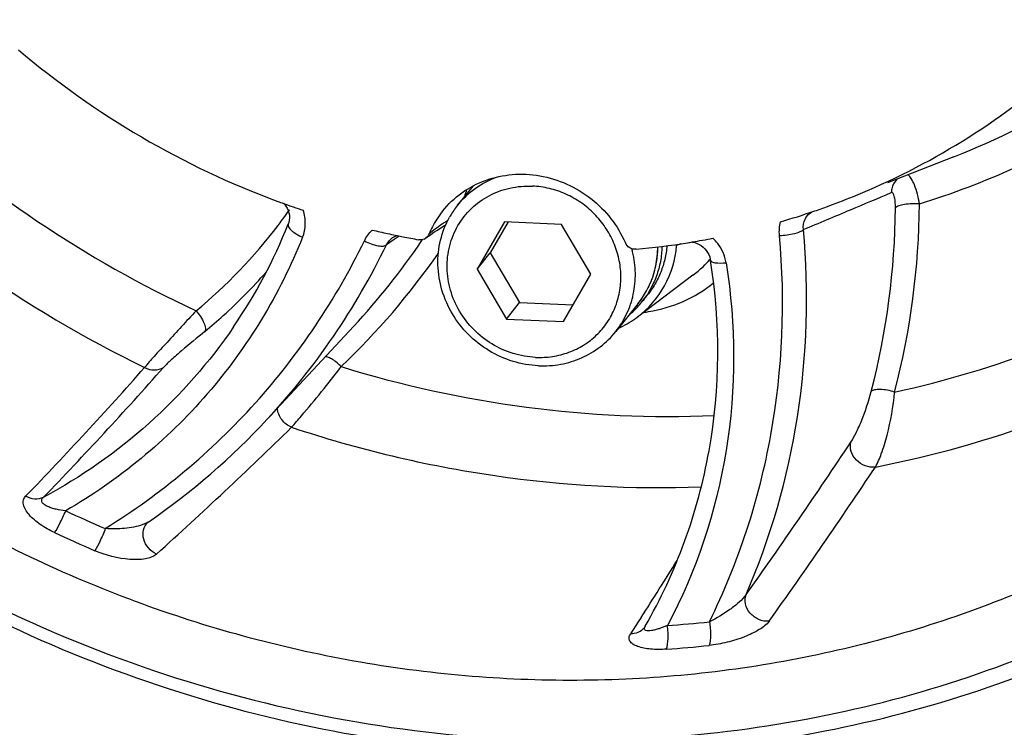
# Model space of a CAD drawing. Header units: millimetres. Extents: x 0 to 420, y 0 to 297.
# Tile 4 of 44: x 135 to 154, y 27 to 41. Entities that reach past the tile are written whole.
import ezdxf

# ---------------------------------------------------------------- set-up
doc = ezdxf.new("R2010")
doc.units = ezdxf.units.MM
doc.header["$LTSCALE"] = 23.1
doc.layers.add('COMPONENTS', color=7, linetype='CONTINUOUS')

msp = doc.modelspace()

# ---------------------------------------------------------------- linework, layer by layer
at = {"layer": 'COMPONENTS', "color": 7, "linetype": 'CONTINUOUS'}
for p, q in [((153.43801, 38.12975), (152.12623, 37.61189)), ((143.92837, 37.55052), (143.62593, 37.17187)), ((150.67137, 37.05429), (150.68587, 37.05927)), ((150.68587, 37.05927), (150.71884, 37.07065)), ((140.27704, 36.79751), (140.27702, 36.79747)), ((144.55469, 36.84414), (144.00957, 35.90772)), ((144.62379, 36.8411), (144.27092, 36.23492)), ((145.68147, 36.79465), (144.55469, 36.84414)), ((143.36879, 36.76964), (143.39117, 36.78268)), ((146.26314, 35.80876), (145.68147, 36.79465)), ((142.34132, 36.53187), (142.34169, 36.53211)), ((142.39429, 36.58051), (142.43147, 36.57276)), ((144.00957, 35.90772), (144.27092, 36.23492)), ((144.27092, 36.23492), (144.85259, 35.24903)), ((148.47862, 36.34539), (148.51264, 36.31269)), ((144.00957, 35.90772), (144.59124, 34.92183)), ((145.71803, 34.87235), (146.26314, 35.80876)), ((148.27797, 35.78798), (147.17962, 34.96267)), ((144.59124, 34.92183), (144.85259, 35.24903)), ((144.85259, 35.24903), (145.91027, 35.20259)), ((147.27043, 35.26131), (147.37671, 35.39437)), ((147.19475, 35.23065), (146.75133, 34.67549)), ((147.08902, 35.06595), (147.08776, 35.06478)), ((144.59124, 34.92183), (145.71803, 34.87235)), ((141.57364, 34.78472), (139.86138, 32.94324)), ((137.50393, 30.90834), (137.50423, 30.90861)), ((137.51911, 30.9205), (137.51897, 30.92041)), ((147.32955, 28.84665), (147.32927, 28.84622)), ((147.33149, 28.84972), (147.32956, 28.84664)), ((147.33395, 28.85387), (147.33149, 28.84972)), ((147.33386, 28.85375), (147.33396, 28.85392))]:
    msp.add_line(p, q, dxfattribs=at)
at = {"layer": 'COMPONENTS', "color": 9, "linetype": 'CONTINUOUS'}
for p, q in [((142.35423, 36.48223), (142.22088, 36.39162)), ((142.47364, 36.56426), (142.35423, 36.48223)), ((148.03726, 36.41081), (147.95666, 36.37436)), ((139.1974, 34.77178), (139.19684, 34.77095)), ((139.86099, 32.94282), (139.86138, 32.94324)), ((147.25609, 29.03055), (147.19861, 28.94112)), ((147.19861, 28.94112), (147.04493, 28.70319))]:
    msp.add_line(p, q, dxfattribs=at)
at = {"layer": 'COMPONENTS', "color": 7, "linetype": 'CONTINUOUS'}
for points in [[(140.1828, 37.21237), (140.20213, 37.19199), (140.23162, 37.15299), (140.25646, 37.11096), (140.27621, 37.06661), (140.29049, 37.02072), (140.29911, 36.97371), (140.30184, 36.92645), (140.29857, 36.87966), (140.28919, 36.83363), (140.27702, 36.79747)], [(143.00048, 36.52515), (143.03336, 36.54952), (143.09413, 36.59302), (143.15803, 36.6368), (143.2252, 36.68093)], [(143.2252, 36.68093), (143.29557, 36.7253), (143.36879, 36.76964)], [(142.34169, 36.53211), (142.359, 36.54275), (142.4004, 36.5628), (142.43149, 36.57289)], [(148.26401, 36.4468), (148.27253, 36.44574), (148.31681, 36.43505), (148.36023, 36.41938), (148.40201, 36.39902), (148.44153, 36.37431), (148.47862, 36.34539)], [(148.51264, 36.31269), (148.54306, 36.27671), (148.56973, 36.23756), (148.59211, 36.19583), (148.6098, 36.15214), (148.62259, 36.10667), (148.62715, 36.0827)], [(137.50393, 30.90834), (137.51648, 30.91864), (137.51892, 30.92038)]]:
    msp.add_lwpolyline(points, dxfattribs=at)
for centre, radius, start, end in [((145.95835, 53.21468), 17.01727, 229.652205, 249.762577), ((146.0356, 50.69272), 14.40347, 291.479516, 310.735729), ((145.64631, 36.8316), 1.95328, 160.622724, 164.7638), ((145.49286, 36.68313), 1.80386, 151.694986, 153.48532), ((145.85428, 52.96656), 16.74848, 249.803004, 250.201858), ((145.83296, 52.90676), 16.68499, 250.201185, 251.622827), ((145.86479, 51.07707), 14.82368, 289.114233, 291.549888), ((144.81985, 35.86584), 1.90796, 141.425427, 152.540692), ((145.00219, 36.07297), 1.76116, 141.393773, 149.79298), ((145.83902, 51.15163), 14.90257, 286.263499, 288.920893), ((130.46145, 40.72824), 10.57338, 325.707101, 338.175964), ((145.00573, 36.0709), 1.76526, 149.792751, 150.541598), ((145.77389, 52.69463), 16.46471, 256.533695, 257.614308), ((145.76626, 52.66012), 16.42937, 257.614487, 258.156435), ((144.82399, 35.86353), 1.9127, 152.536556, 157.340324), ((131.13622, 44.48772), 14.25089, 317.088331, 325.685945), ((145.7604, 52.63211), 16.40076, 258.289049, 258.699643), ((145.75302, 52.59474), 16.36266, 258.69937, 259.789798), ((131.13635, 44.48591), 14.24976, 325.691678, 325.879776), ((142.89047, 36.67172), 0.18327, 293.444185, 306.891613), ((145.72538, 51.6705), 15.43438, 275.309057, 279.122311), ((145.74172, 51.56096), 15.32364, 279.126941, 279.4745), ((145.75018, 51.51131), 15.27327, 279.473826, 281.035482), ((145.15819, 35.79015), 1.9834, 13.44175, 15.274627), ((148.32929, 36.34194), 0.37404, 171.193776, 175.028495), ((132.03041, 42.71358), 10.39704, 312.039337, 318.673184), ((145.86849, 36.38125), 1.79435, 312.859667, 321.381221), ((145.86304, 36.38709), 1.80234, 309.290602, 312.805703), ((132.01072, 42.73525), 10.42633, 309.407872, 312.039974), ((145.98184, 36.55891), 1.99567, 295.86167, 306.880255), ((145.96997, 36.58208), 2.02169, 294.431031, 295.877881), ((129.45308, 42.62836), 14.21739, 304.564701, 317.058937)]:
    msp.add_arc(centre, radius, start, end, dxfattribs=at)
at = {"layer": 'COMPONENTS', "color": 9, "linetype": 'CONTINUOUS'}
for centre, radius, start, end in [((147.68484, 52.72739), 15.69044, 291.510218, 301.710098), ((148.17967, 56.00304), 23.06634, 227.172218, 245.061142), ((147.85265, 52.93498), 16.48358, 287.312503, 301.474604), ((148.06653, 55.86274), 24.33958, 225.368922, 244.10473), ((20.6251, 348.26314), 337.54142, 292.7942726, 292.942479), ((137.48749, 37.3232), 15.27091, 345.426605, 359.530928), ((132.09361, 42.8328), 10.02213, 323.58631, 324.778766), ((132.08815, 42.83667), 10.02882, 324.778659, 325.01426), ((-12.73514, 427.59838), 423.60526, 292.6598915, 292.7967807), ((137.38026, 37.24187), 14.90304, 345.426603, 359.530929), ((132.10372, 42.82535), 10.00957, 322.786413, 323.586238), ((146.23066, 32.65028), 5.06627, 125.03036, 126.878581), ((146.48849, 32.28498), 5.51339, 124.211801, 125.045218), ((146.62951, 32.07792), 5.76392, 123.657358, 124.213789), ((132.05961, 42.86595), 10.06925, 309.421045, 322.754239), ((145.85367, 33.15198), 4.43872, 126.872315, 129.022577), ((129.53646, 42.53934), 14.09571, 317.097692, 334.142102), ((131.24017, 44.58043), 14.62726, 313.576834, 325.170836), ((146.92406, 37.5934), 2.25657, 313.521636, 318.55216), ((146.91016, 37.60829), 2.27694, 306.921824, 313.517288), ((148.02771, 52.97412), 19.94905, 282.269447, 300.002865), ((145.81543, 36.33131), 1.76469, 329.169884, 330.659909), ((145.81452, 36.33182), 1.76573, 330.659988, 332.632445), ((145.81346, 36.33236), 1.76692, 332.632639, 333.687392), ((145.80705, 36.33549), 1.77406, 333.688447, 336.097099), ((145.80253, 36.33753), 1.77902, 336.096163, 336.380857), ((145.82353, 36.32597), 1.75498, 321.382311, 324.179923), ((145.82184, 36.32716), 1.75705, 324.180726, 325.719877), ((145.8191, 36.32903), 1.76037, 325.719971, 327.470186), ((145.81687, 36.33045), 1.76301, 327.470202, 329.169894), ((146.94685, 37.88221), 2.84939, 277.264108, 279.217538), ((77.93701, 86.612), 79.44631, 315.9993767, 318.4978053), ((78.28919, 86.69885), 79.52043, 315.9411883, 318.4640413), ((73.97569, 100.86479), 95.07649, 312.0625859, 314.2703869), ((59.63455, 93.44593), 110.16652, 324.5059633, 326.4079235), ((60.69665, 92.64189), 109.51219, 324.4389047, 326.3754565), ((146.46424, 53.75128), 24.97237, 244.915304, 246.881249), ((146.43786, 53.73452), 25.42874, 244.918142, 246.884087), ((72.50002, 77.01151), 88.82929, 327.3062891, 328.1648975), ((147.48238, 28.76803), 0.17148, 150.009257, 152.994934), ((146.19739, 51.80716), 22.9909, 273.932317, 276.009705), ((146.14758, 51.75721), 23.41014, 273.931618, 276.009005)]:
    msp.add_arc(centre, radius, start, end, dxfattribs=at)
at = {"layer": 'COMPONENTS', "color": 7, "linetype": 'CONTINUOUS'}
for points, knots in [([(164.9837, 35.38125), (165.69051, 36.26613), (166.97589, 38.1468), (168.46654, 41.22605), (169.49383, 44.50794), (170.22174, 49.07711), (169.88043, 54.98634), (167.92033, 60.61561), (165.48731, 64.72622), (163.24994, 67.57136), (160.65225, 70.10632), (156.78706, 73.00047), (151.32841, 75.62074), (146.56514, 76.49419), (144.19386, 76.59832)], [0, 0, 0, 0, 0.06012231, 0.12040391, 0.18099061, 0.24200269, 0.36529675, 0.49078626, 0.55436691, 0.61826967, 0.68235987, 0.74648928, 0.87399368, 1, 1, 1, 1]), ([(166.11078, 37.76734), (167.01172, 39.27793), (168.47034, 42.53894), (169.48177, 47.82099), (169.28566, 53.26213), (167.89415, 58.59762), (165.37884, 63.5748), (161.86076, 67.95875), (157.51096, 71.54216), (154.17616, 73.29246), (152.44364, 73.98293)], [0, 0, 0, 0, 0.12043594, 0.24202125, 0.36521555, 0.49016163, 0.61667122, 0.74427054, 0.87229316, 1, 1, 1, 1]), ([(126.08294, 69.12171), (125.25414, 68.2982), (123.72176, 66.51799), (121.86606, 63.52126), (120.49155, 60.26131), (119.6281, 56.80947), (119.29389, 53.23895), (119.56155, 48.41019), (121.24527, 42.45284), (125.20032, 36.10858), (130.76388, 31.03851), (137.46673, 27.66504), (142.38499, 26.72854), (144.83219, 26.62108)], [0, 0, 0, 0, 0.06023941, 0.12052603, 0.18103206, 0.24190947, 0.30327636, 0.36520696, 0.49048617, 0.61770932, 0.74587844, 0.87370475, 1, 1, 1, 1]), ([(124.13652, 67.56239), (123.42973, 66.67751), (122.14439, 64.79682), (120.6538, 61.71756), (119.62657, 58.43566), (118.89873, 53.8665), (119.24012, 47.95729), (121.20027, 42.32807), (123.63333, 38.2175), (125.87073, 35.3724), (128.46844, 32.83747), (132.33366, 29.94337), (137.79225, 27.32323), (142.55543, 26.44981), (144.92662, 26.34569)], [0, 0, 0, 0, 0.0601225, 0.1204043, 0.18099117, 0.24200345, 0.36529804, 0.49078817, 0.55436919, 0.61827225, 0.68236257, 0.74649227, 0.87399745, 1, 1, 1, 1]), ([(167.87978, 46.28218), (167.66214, 44.87163), (166.95663, 42.09452), (165.11269, 38.22852), (162.54997, 34.80971), (159.35842, 31.95985), (155.65002, 29.77742), (151.55475, 28.33717), (147.2151, 27.68704), (142.78086, 27.84746), (138.40403, 28.81117), (134.23391, 30.54381), (130.41235, 32.98546), (127.06942, 36.05271), (124.31914, 39.64111), (122.25597, 43.62928), (120.95128, 47.8795), (120.61625, 50.81321), (120.58853, 52.27066)], [0, 0, 0, 0, 0.06104295, 0.12164474, 0.18205972, 0.24257387, 0.30345746, 0.36492614, 0.42711095, 0.49004246, 0.55364992, 0.61777377, 0.68218842, 0.74663173, 0.81083789, 0.87457161, 0.93765365, 1, 1, 1, 1]), ([(143.32821, 37.05552), (143.43753, 37.19244), (143.69708, 37.43807), (144.17363, 37.68712), (144.70649, 37.8022), (145.4433, 37.7682), (146.3191, 37.37657), (146.79421, 36.76769), (146.94263, 36.42987)], [0, 0, 0, 0, 0.12070604, 0.24248474, 0.36608248, 0.49176085, 0.74580278, 1, 1, 1, 1]), ([(143.62593, 37.17187), (143.72513, 37.29606), (143.95957, 37.51929), (144.24513, 37.67137), (144.3952, 37.72771)], [0, 0, 0, 0, 0.49788786, 1, 1, 1, 1]), ([(143.63285, 36.76926), (143.70506, 36.89331), (143.88562, 37.12297), (144.24194, 37.37949), (144.65874, 37.53159), (144.95596, 37.55638), (145.10419, 37.54987)], [0, 0, 0, 0, 0.24662111, 0.49432672, 0.74507478, 1, 1, 1, 1]), ([(145.16853, 34.16661), (145.28006, 34.16171), (145.5033, 34.17328), (145.82597, 34.2556), (146.12249, 34.39974), (146.38113, 34.60029), (146.59177, 34.8495), (146.74615, 35.13762), (146.83832, 35.45338), (146.86484, 35.78444), (146.82488, 36.11801), (146.72017, 36.44131), (146.55485, 36.74203), (146.33532, 37.00878), (146.06998, 37.23148), (145.76886, 37.40166), (145.44354, 37.51284), (145.21707, 37.54491), (145.10419, 37.54987)], [0, 0, 0, 0, 0.06262277, 0.1244563, 0.18560154, 0.24626045, 0.30671904, 0.36729517, 0.42828747, 0.48992604, 0.55233724, 0.61552746, 0.67938631, 0.7437065, 0.808215, 0.87261405, 0.93661657, 1, 1, 1, 1]), ([(144.83219, 26.62108), (146.92661, 26.52911), (151.12547, 26.864), (157.03732, 28.94372), (162.14109, 32.46543), (164.78184, 35.63447), (165.85778, 37.35331)], [0, 0, 0, 0, 0.25487266, 0.5056979, 0.753469, 1, 1, 1, 1]), ([(145.22519, 34.00138), (145.05505, 34.00885), (144.71333, 34.06831), (144.23818, 34.28085), (143.82642, 34.60304), (143.50563, 35.01365), (143.2971, 35.4857), (143.21539, 35.98825), (143.26654, 36.48726), (143.38854, 36.79711), (143.4687, 36.93904)], [0, 0, 0, 0, 0.12574328, 0.2529285, 0.38067706, 0.50795077, 0.63383322, 0.75775413, 0.87964936, 1, 1, 1, 1]), ([(145.16853, 34.16661), (145.01793, 34.17323), (144.71544, 34.22609), (144.29522, 34.41516), (143.93174, 34.70167), (143.64964, 35.06651), (143.46786, 35.48546), (143.39927, 35.93071), (143.44903, 36.37177), (143.56031, 36.64462), (143.63285, 36.76926)], [0, 0, 0, 0, 0.12577859, 0.25300355, 0.38078316, 0.50806716, 0.63393328, 0.75781653, 0.87966988, 1, 1, 1, 1]), ([(147.15349, 36.30233), (147.11081, 36.29836), (147.02049, 36.32045), (146.96006, 36.39018), (146.94263, 36.42987)], [0, 0, 0, 0, 0.4972266, 1, 1, 1, 1]), ([(146.75133, 34.6755), (146.83671, 34.78238), (146.98333, 35.01789), (147.11597, 35.41351), (147.15609, 35.83314), (147.12008, 36.1139), (147.08727, 36.25121)], [0, 0, 0, 0, 0.24653692, 0.49464434, 0.74557051, 1, 1, 1, 1]), ([(147.17953, 34.96259), (147.39818, 35.1269), (147.77183, 35.55517), (147.93276, 36.09954), (147.95666, 36.37435)], [0, 0, 0, 0, 0.49786836, 1, 1, 1, 1]), ([(147.19475, 35.23065), (147.3191, 35.38633), (147.51714, 35.74464), (147.5853, 36.1478), (147.58695, 36.34922)], [0, 0, 0, 0, 0.49728112, 1, 1, 1, 1]), ([(147.66682, 36.3587), (147.66413, 36.25889), (147.64319, 36.06015), (147.56494, 35.77205), (147.44188, 35.50196), (147.33167, 35.33798), (147.27045, 35.26133)], [0, 0, 0, 0, 0.25252074, 0.50295681, 0.75187762, 1, 1, 1, 1]), ([(147.76612, 36.37209), (147.75809, 36.28283), (147.72939, 36.10578), (147.64873, 35.85008), (147.53216, 35.61005), (147.43186, 35.46341), (147.37673, 35.39439)], [0, 0, 0, 0, 0.25208949, 0.50244163, 0.75154627, 1, 1, 1, 1]), ([(147.33387, 28.85377), (147.94914, 29.91911), (148.81576, 32.30802), (148.82385, 34.84449), (148.62715, 36.08268)], [0, 0, 0, 0, 0.49527562, 1, 1, 1, 1]), ([(145.22519, 34.00138), (145.37173, 33.99494), (145.66526, 34.01454), (146.084, 34.14277), (146.45709, 34.36303), (146.66278, 34.56464), (146.75133, 34.6755)], [0, 0, 0, 0, 0.25467766, 0.5056648, 0.75367546, 1, 1, 1, 1]), ([(144.92662, 26.34569), (147.04843, 26.25251), (151.29972, 26.5892), (155.32771, 28.00295), (157.1907, 28.95069)], [0, 0, 0, 0, 0.50399292, 1, 1, 1, 1])]:
    msp.add_open_spline(points, degree=3, knots=knots, dxfattribs=at)
at = {"layer": 'COMPONENTS', "color": 9, "linetype": 'CONTINUOUS'}
for points, knots in [([(152.75789, 37.19818), (152.73585, 37.32543), (152.69469, 37.49951), (152.60651, 37.68825), (152.55604, 37.7536), (152.52886, 37.77131)], [0, 0, 0, 0, 0.61835942, 0.84466622, 1, 1, 1, 1]), ([(152.31051, 37.68556), (152.26051, 37.63404), (152.21293, 37.5426), (152.20172, 37.44681), (152.20105, 37.42238)], [0, 0, 0, 0, 0.74602897, 1, 1, 1, 1]), ([(152.2828, 37.11986), (152.28321, 37.16265), (152.28175, 37.22309), (152.27135, 37.30181), (152.26119, 37.35936), (152.22999, 37.43468), (152.20105, 37.42238)], [0, 0, 0, 0, 0.39434451, 0.5644116, 0.71020827, 1, 1, 1, 1]), ([(152.75789, 37.19818), (152.65903, 37.20524), (152.51863, 37.20203), (152.36078, 37.16638), (152.29968, 37.13864), (152.2828, 37.11986)], [0, 0, 0, 0, 0.60764064, 0.84520929, 1, 1, 1, 1]), ([(140.56116, 36.5394), (140.59438, 36.62235), (140.63097, 36.80375), (140.60195, 36.98624), (140.57267, 37.07268)], [0, 0, 0, 0, 0.49470653, 1, 1, 1, 1]), ([(150.46308, 36.69204), (150.45338, 36.76148), (150.4736, 36.91129), (150.58368, 37.01733), (150.64723, 37.04831)], [0, 0, 0, 0, 0.49791012, 1, 1, 1, 1]), ([(140.27704, 36.79746), (140.27026, 36.78035), (140.28407, 36.72817), (140.34582, 36.66626), (140.44049, 36.59802), (140.51831, 36.55862), (140.56128, 36.53969)], [0, 0, 0, 0, 0.13690841, 0.35319875, 0.65059607, 1, 1, 1, 1]), ([(149.32948, 29.48124), (149.81433, 30.59859), (150.5027, 32.98356), (150.57516, 35.46284), (150.46308, 36.69205)], [0, 0, 0, 0, 0.49667844, 1, 1, 1, 1]), ([(149.9905, 36.57559), (150.08978, 36.57828), (150.22966, 36.59443), (150.3858, 36.64212), (150.44599, 36.67283), (150.46309, 36.69204)], [0, 0, 0, 0, 0.60428195, 0.84353176, 1, 1, 1, 1]), ([(140.56116, 36.5394), (140.11203, 35.41813), (138.83141, 33.30733), (136.92408, 31.74032), (135.87702, 31.13425)], [0, 0, 0, 0, 0.49959971, 1, 1, 1, 1]), ([(136.65914, 30.78437), (137.20879, 31.12649), (138.26161, 31.88597), (140.12297, 33.67988), (141.22089, 35.31069), (141.78233, 36.46858)], [0, 0, 0, 0, 0.25098333, 0.50114446, 1, 1, 1, 1]), ([(141.78275, 36.46836), (141.86808, 36.42426), (141.99375, 36.37589), (142.14479, 36.3592), (142.20569, 36.37519), (142.22088, 36.39162)], [0, 0, 0, 0, 0.6263821, 0.85411497, 1, 1, 1, 1]), ([(148.60447, 28.94261), (148.89047, 29.52379), (149.38438, 30.73129), (150.02626, 33.27067), (150.10938, 35.26657), (149.99003, 36.57558)], [0, 0, 0, 0, 0.24783263, 0.49708307, 1, 1, 1, 1]), ([(148.93517, 36.03604), (148.91348, 36.17258), (148.8342, 36.35185), (148.70838, 36.48847), (148.67375, 36.52046)], [0, 0, 0, 0, 0.74567328, 1, 1, 1, 1]), ([(147.43251, 35.62476), (147.48191, 35.73773), (147.55771, 35.97583), (147.58347, 36.22426), (147.58402, 36.34883)], [0, 0, 0, 0, 0.49745422, 1, 1, 1, 1]), ([(148.93517, 36.03604), (149.12915, 34.81497), (149.13951, 32.31644), (148.34573, 29.94299), (147.77406, 28.87038)], [0, 0, 0, 0, 0.50427106, 1, 1, 1, 1]), ([(148.6272, 36.08269), (148.62916, 36.07021), (148.6624, 36.04581), (148.76581, 36.02769), (148.86314, 36.02968), (148.93513, 36.03637)], [0, 0, 0, 0, 0.11751393, 0.32712469, 1, 1, 1, 1]), ([(147.40327, 35.06962), (147.63774, 35.10767), (148.09612, 35.24256), (148.50402, 35.49221), (148.68581, 35.64018)], [0, 0, 0, 0, 0.50332631, 1, 1, 1, 1]), ([(138.45373, 35.08745), (138.26417, 34.87798), (137.9854, 34.57799), (137.6439, 34.20684), (137.49658, 34.04073), (137.43676, 33.967)], [0, 0, 0, 0, 0.56007742, 0.81177711, 1, 1, 1, 1]), ([(138.45373, 35.08745), (138.51658, 35.01472), (138.59292, 34.90375), (138.64417, 34.76073), (138.64236, 34.69779), (138.62973, 34.67939)], [0, 0, 0, 0, 0.6269926, 0.85444278, 1, 1, 1, 1]), ([(139.19684, 34.77095), (138.71989, 34.07227), (137.58994, 32.78259), (136.18405, 31.80176), (135.43467, 31.40064)], [0, 0, 0, 0, 0.49881152, 1, 1, 1, 1]), ([(138.62973, 34.67939), (138.47566, 34.55279), (138.25016, 34.36808), (137.97751, 34.13211), (137.8594, 34.02159), (137.81339, 33.96966)], [0, 0, 0, 0, 0.55275617, 0.80767005, 1, 1, 1, 1]), ([(151.8857, 31.99971), (153.02053, 32.2212), (155.24856, 32.84407), (157.34513, 33.82337), (158.33924, 34.39322)], [0, 0, 0, 0, 0.50225412, 1, 1, 1, 1]), ([(141.32313, 33.9837), (141.2716, 34.03612), (141.19253, 34.10407), (141.08279, 34.16378), (141.03249, 34.17873), (141.01049, 34.17966)], [0, 0, 0, 0, 0.58884166, 0.82357385, 1, 1, 1, 1]), ([(137.43676, 33.967), (137.49654, 33.93546), (137.62753, 33.89916), (137.76109, 33.93545), (137.81339, 33.96966)], [0, 0, 0, 0, 0.51961812, 1, 1, 1, 1]), ([(140.34339, 32.78492), (140.40843, 32.85906), (140.74557, 33.24982), (141.07262, 33.64972), (141.32313, 33.9837)], [0, 0, 0, 0, 0.19109441, 1, 1, 1, 1]), ([(141.32313, 33.9837), (142.51779, 33.61519), (144.96094, 33.07925), (147.46035, 32.96669), (148.69696, 33.0193)], [0, 0, 0, 0, 0.50250935, 1, 1, 1, 1]), ([(151.40301, 32.4934), (151.44166, 32.55154), (151.51684, 32.69451), (151.66145, 33.0237), (151.75374, 33.29969), (151.80381, 33.49196)], [0, 0, 0, 0, 0.19410699, 0.44756206, 1, 1, 1, 1]), ([(152.26707, 33.48073), (152.17369, 33.50971), (152.03835, 33.53658), (151.88161, 33.53034), (151.81987, 33.5095), (151.80381, 33.49196)], [0, 0, 0, 0, 0.61730912, 0.84987302, 1, 1, 1, 1]), ([(151.8857, 31.99971), (151.93411, 32.08321), (152.0198, 32.29255), (152.16779, 32.78262), (152.24054, 33.19458), (152.26707, 33.48073)], [0, 0, 0, 0, 0.18846837, 0.43887796, 1, 1, 1, 1]), ([(140.3434, 32.78498), (140.26748, 32.81619), (140.13318, 32.92105), (140.06841, 33.07994), (140.06216, 33.15952)], [0, 0, 0, 0, 0.506962, 1, 1, 1, 1]), ([(140.34339, 32.78492), (141.64979, 32.35112), (144.32959, 31.71255), (147.081, 31.5586), (148.44258, 31.60671)], [0, 0, 0, 0, 0.50257707, 1, 1, 1, 1]), ([(151.88568, 31.99977), (151.81939, 31.99084), (151.67781, 32.00968), (151.50219, 32.12408), (151.39225, 32.29744), (151.38632, 32.43422), (151.40302, 32.49339)], [0, 0, 0, 0, 0.25228975, 0.51498847, 0.76806908, 1, 1, 1, 1]), ([(135.6583, 30.70363), (135.5595, 30.74982), (135.37803, 30.85175), (135.18362, 31.0125), (135.07873, 31.15453), (135.03655, 31.25442), (135.03511, 31.35084), (135.06586, 31.40325), (135.0853, 31.42334)], [0, 0, 0, 0, 0.31867983, 0.60608721, 0.72841114, 0.83166434, 0.91834024, 1, 1, 1, 1]), ([(135.43469, 31.40065), (135.3827, 31.37518), (135.25799, 31.35376), (135.13949, 31.39257), (135.0853, 31.42334)], [0, 0, 0, 0, 0.48161265, 1, 1, 1, 1]), ([(135.87686, 31.13429), (135.81427, 31.14136), (135.7221, 31.15616), (135.60482, 31.18766), (135.5256, 31.21665), (135.45945, 31.25248), (135.40879, 31.29474), (135.39431, 31.35706), (135.42029, 31.38802), (135.43465, 31.40061)], [0, 0, 0, 0, 0.307883, 0.45480258, 0.59341863, 0.7186101, 0.82291197, 0.90664267, 1, 1, 1, 1]), ([(135.6583, 30.70363), (135.69706, 30.76178), (135.77176, 30.90507), (135.8408, 31.05052), (135.87686, 31.13429)], [0, 0, 0, 0, 0.43381897, 1, 1, 1, 1]), ([(136.66029, 30.78386), (136.62747, 30.69877), (136.56338, 30.55124), (136.4927, 30.4059), (136.45473, 30.34739)], [0, 0, 0, 0, 0.56663279, 1, 1, 1, 1]), ([(137.40011, 30.86273), (137.28455, 30.82108), (137.03606, 30.77832), (136.78622, 30.7741), (136.66029, 30.78387)], [0, 0, 0, 0, 0.49304947, 1, 1, 1, 1]), ([(137.51896, 30.9204), (137.51053, 30.9146), (137.47289, 30.89151), (137.43198, 30.87422), (137.40011, 30.86273)], [0, 0, 0, 0, 0.23196573, 1, 1, 1, 1]), ([(137.67135, 30.27871), (137.61102, 30.30687), (137.50254, 30.39144), (137.40799, 30.56752), (137.39913, 30.75971), (137.46189, 30.86989), (137.50395, 30.90831)], [0, 0, 0, 0, 0.26498815, 0.52812791, 0.77324481, 1, 1, 1, 1]), ([(137.67142, 30.27872), (137.61273, 30.22576), (137.42745, 30.16902), (137.01056, 30.16549), (136.6723, 30.25442), (136.45473, 30.34739)], [0, 0, 0, 0, 0.18872327, 0.43515426, 1, 1, 1, 1]), ([(149.32946, 29.48121), (149.2931, 29.42341), (149.18621, 29.3197), (148.94932, 29.13251), (148.74636, 29.01102), (148.60568, 28.94271)], [0, 0, 0, 0, 0.22548097, 0.48355816, 1, 1, 1, 1]), ([(149.78432, 28.95283), (149.71611, 28.94705), (149.5724, 28.97415), (149.40017, 29.10105), (149.30033, 29.28456), (149.3066, 29.42362), (149.32947, 29.48124)], [0, 0, 0, 0, 0.2538111, 0.51777006, 0.77016667, 1, 1, 1, 1]), ([(147.77393, 28.87038), (147.72055, 28.84688), (147.64091, 28.81516), (147.53512, 28.78315), (147.4625, 28.76659), (147.39921, 28.76111), (147.34593, 28.76339), (147.30988, 28.80117), (147.32246, 28.83185), (147.3296, 28.84589)], [0, 0, 0, 0, 0.32825225, 0.48128575, 0.62235135, 0.74536624, 0.84153019, 0.91135981, 1, 1, 1, 1]), ([(147.75272, 28.40216), (147.76405, 28.42784), (147.77893, 28.4935), (147.79303, 28.65012), (147.78602, 28.78032), (147.77393, 28.87038)], [0, 0, 0, 0, 0.1783576, 0.42260745, 1, 1, 1, 1]), ([(149.78435, 28.95281), (149.73521, 28.88407), (149.5727, 28.76684), (149.28979, 28.6337), (148.9544, 28.53047), (148.7177, 28.48822), (148.59827, 28.47569)], [0, 0, 0, 0, 0.1947984, 0.44717236, 0.72316573, 1, 1, 1, 1]), ([(148.60568, 28.94271), (148.62101, 28.85322), (148.63241, 28.7235), (148.62268, 28.567), (148.60924, 28.50133), (148.59827, 28.47569)], [0, 0, 0, 0, 0.57856647, 0.82234294, 1, 1, 1, 1]), ([(147.75272, 28.40216), (147.64925, 28.39501), (147.45768, 28.39417), (147.23148, 28.43125), (147.0953, 28.49499), (147.02985, 28.55435), (147.00989, 28.63372), (147.03087, 28.68151), (147.04493, 28.70319)], [0, 0, 0, 0, 0.3428273, 0.63255435, 0.74665911, 0.83735424, 0.91458486, 1, 1, 1, 1]), ([(147.23427, 28.75371), (147.22063, 28.74531), (147.162, 28.71504), (147.09472, 28.70283), (147.04493, 28.70319)], [0, 0, 0, 0, 0.24343442, 1, 1, 1, 1])]:
    msp.add_open_spline(points, degree=3, knots=knots, dxfattribs=at)
for points in [[(149.99003, 36.57558), (149.98183, 36.66546), (149.98893, 36.7583), (150.01256, 36.8454)], [(141.78233, 36.46858), (141.82095, 36.54826), (141.8749, 36.62223), (141.93969, 36.68258)], [(142.22088, 36.39162), (142.24669, 36.44758), (142.2899, 36.49791), (142.34132, 36.53187)], [(147.32926, 28.84623), (147.30528, 28.8091), (147.2719, 28.77689), (147.23427, 28.75371)]]:
    msp.add_open_spline(points, degree=3, dxfattribs=at)
at = {"layer": 'COMPONENTS', "color": 7, "linetype": 'CONTINUOUS'}
for points in [[(143.05893, 36.60041), (143.0467, 36.5711), (143.02588, 36.54423), (143.00049, 36.52514)], [(142.96338, 36.50357), (142.92928, 36.48878), (142.88915, 36.48461), (142.85257, 36.4912)]]:
    msp.add_open_spline(points, degree=3, dxfattribs=at)

doc.saveas('drawing.dxf')
